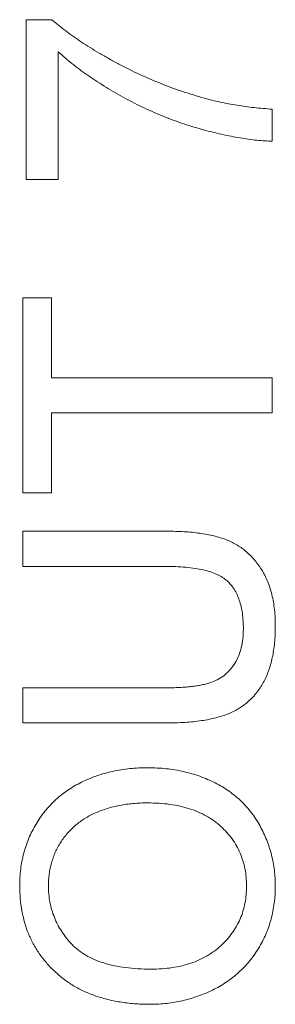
# Model space of a CAD drawing. Header units: millimetres. Extents: x 10 to 277, y 8 to 208.
# Tile 41 of 61: x 80.72 to 81.75, y 141.2 to 145.14. Entities that reach past the tile are written whole.
import ezdxf

# ---------------------------------------------------------------- set-up
doc = ezdxf.new("R2010")
doc.units = ezdxf.units.MM

msp = doc.modelspace()

# ---------------------------------------------------------------- linework, layer by layer
at = {"color": 7, "linetype": 'Continuous', "lineweight": 0}
for p, q in [((80.7462, 145.1439), (80.8499, 145.1439)), ((80.7462, 144.5029), (80.7462, 145.1439)), ((80.7462, 144.5029), (80.7462, 145.1439)), ((80.7462, 145.1439), (80.8499, 145.1439)), ((80.8744, 145.0157), (80.8744, 144.5029)), ((80.8744, 145.0157), (80.8744, 144.5029)), ((81.7333, 144.785), (81.7333, 144.6568)), ((81.7333, 144.785), (81.7333, 144.6568)), ((80.8744, 144.5029), (80.7462, 144.5029)), ((80.8744, 144.5029), (80.7462, 144.5029)), ((80.7333, 143.2465), (80.7333, 144.0286)), ((80.7333, 144.0286), (80.8487, 144.0286)), ((80.7333, 144.0286), (80.8487, 144.0286)), ((80.7333, 143.2465), (80.7333, 144.0286)), ((80.8487, 144.0286), (80.8487, 143.708)), ((80.8487, 144.0286), (80.8487, 143.708)), ((80.8487, 143.708), (81.7333, 143.708)), ((80.8487, 143.708), (81.7333, 143.708)), ((81.7333, 143.708), (81.7333, 143.567)), ((81.7333, 143.708), (81.7333, 143.567)), ((80.8487, 143.567), (80.8487, 143.2465)), ((81.7333, 143.567), (80.8487, 143.567)), ((81.7333, 143.567), (80.8487, 143.567)), ((80.8487, 143.567), (80.8487, 143.2465)), ((80.8487, 143.2465), (80.7333, 143.2465)), ((80.8487, 143.2465), (80.7333, 143.2465)), ((80.7333, 143.0927), (81.3087, 143.0927)), ((80.7333, 142.9516), (80.7333, 143.0927)), ((80.7333, 142.9516), (80.7333, 143.0927)), ((80.7333, 143.0927), (81.3087, 143.0927)), ((81.302, 142.9516), (80.7333, 142.9516)), ((81.302, 142.9516), (80.7333, 142.9516)), ((80.7333, 142.3234), (80.7333, 142.4645)), ((80.7333, 142.4645), (81.302, 142.4645)), ((80.7333, 142.4645), (81.302, 142.4645)), ((80.7333, 142.3234), (80.7333, 142.4645)), ((81.3087, 142.3234), (80.7333, 142.3234)), ((81.3087, 142.3234), (80.7333, 142.3234))]:
    msp.add_line(p, q, dxfattribs=at)
at = {"color": 7, "linetype": 'Continuous', "lineweight": 0, "flags": 128}
for points in [[(80.7462, 145.1439), (80.7462, 145.1439)], [(80.8499, 145.1439), (80.8499, 145.1439)], [(80.8744, 145.0157), (80.8744, 145.0157)], [(81.4615, 144.8292), (81.4615, 144.8292)], [(81.7333, 144.785), (81.7333, 144.785)], [(81.7333, 144.6568), (81.7333, 144.6568)], [(80.7462, 144.5029), (80.7462, 144.5029)], [(80.8744, 144.5029), (80.8744, 144.5029)], [(80.7333, 144.0286), (80.7333, 144.0286)], [(80.8487, 144.0286), (80.8487, 144.0286)], [(80.8487, 143.708), (80.8487, 143.708)], [(81.7333, 143.708), (81.7333, 143.708)], [(80.8487, 143.567), (80.8487, 143.567)], [(81.7333, 143.567), (81.7333, 143.567)], [(80.7333, 143.2465), (80.7333, 143.2465)], [(80.8487, 143.2465), (80.8487, 143.2465)], [(80.7333, 143.0927), (80.7333, 143.0927)], [(81.3087, 143.0927), (81.3087, 143.0927)], [(80.7333, 142.9516), (80.7333, 142.9516)], [(81.302, 142.9516), (81.302, 142.9516)], [(81.7462, 142.7105), (81.7462, 142.7105)], [(81.618, 142.6994), (81.618, 142.6994)], [(80.7333, 142.4645), (80.7333, 142.4645)], [(81.302, 142.4645), (81.302, 142.4645)], [(80.7333, 142.3234), (80.7333, 142.3234)], [(81.3087, 142.3234), (81.3087, 142.3234)], [(81.2349, 142.1439), (81.2349, 142.1439)], [(81.2339, 142.0029), (81.2339, 142.0029)], [(80.7205, 141.6702), (80.7205, 141.6702)], [(80.8359, 141.671), (80.8359, 141.671)], [(81.6308, 141.669), (81.6308, 141.669)], [(81.7462, 141.6696), (81.7462, 141.6696)], [(81.2482, 141.3363), (81.2482, 141.3363)], [(81.2466, 141.1952), (81.2466, 141.1952)]]:
    msp.add_lwpolyline(points, dxfattribs=at)
at = {"color": 7, "linetype": 'Continuous', "lineweight": 0}
for points, knots in [([(80.8499, 145.1439), (80.8587, 145.1364), (80.8768, 145.121), (80.9055, 145.0986), (80.9361, 145.0761), (80.9689, 145.0539), (81.0035, 145.0318), (81.0401, 145.0094), (81.0787, 144.9873), (81.1328, 144.958), (81.2022, 144.9233), (81.2875, 144.887), (81.3737, 144.8549), (81.4323, 144.8378), (81.4615, 144.8292)], [0, 0, 0, 0, 0.050273, 0.10279, 0.157613, 0.214631, 0.274061, 0.335697, 0.40007, 0.466827, 0.602078, 0.735752, 0.868205, 1, 1, 1, 1]), ([(80.8499, 145.1439), (80.8587, 145.1364), (80.8768, 145.121), (80.9055, 145.0986), (80.9361, 145.0761), (80.9689, 145.0539), (81.0035, 145.0318), (81.0401, 145.0094), (81.0787, 144.9873), (81.1328, 144.958), (81.2022, 144.9233), (81.2875, 144.887), (81.3737, 144.8549), (81.4323, 144.8378), (81.4615, 144.8292)], [0, 0, 0, 0, 0.050273, 0.10279, 0.157613, 0.214631, 0.274061, 0.335697, 0.40007, 0.466827, 0.602078, 0.735752, 0.868205, 1, 1, 1, 1]), ([(81.7333, 144.6568), (81.7234, 144.6571), (81.7029, 144.6577), (81.6715, 144.6605), (81.6384, 144.6642), (81.604, 144.6695), (81.568, 144.6762), (81.5304, 144.6841), (81.4914, 144.6937), (81.4373, 144.7077), (81.3692, 144.7286), (81.2888, 144.7591), (81.2097, 144.7941), (81.1454, 144.8273), (81.0956, 144.856), (81.0594, 144.8776), (81.0249, 144.8998), (80.9918, 144.9222), (80.9601, 144.9449), (80.9302, 144.9682), (80.9015, 144.9915), (80.8833, 145.0077), (80.8744, 145.0157)], [0, 0, 0, 0, 0.0315155, 0.0648098, 0.0999117, 0.1366755, 0.1751433, 0.215765, 0.2581569, 0.302293, 0.3927409, 0.4832985, 0.5744115, 0.6664774, 0.7120107, 0.7563745, 0.7998155, 0.8419617, 0.8828432, 0.922918, 0.9619666, 1, 1, 1, 1]), ([(81.7333, 144.6568), (81.7234, 144.6571), (81.7029, 144.6577), (81.6715, 144.6605), (81.6384, 144.6642), (81.604, 144.6695), (81.568, 144.6762), (81.5304, 144.6841), (81.4914, 144.6937), (81.4373, 144.7077), (81.3692, 144.7286), (81.2888, 144.7591), (81.2097, 144.7941), (81.1454, 144.8273), (81.0956, 144.856), (81.0594, 144.8776), (81.0249, 144.8998), (80.9918, 144.9222), (80.9601, 144.9449), (80.9302, 144.9682), (80.9015, 144.9915), (80.8833, 145.0077), (80.8744, 145.0157)], [0, 0, 0, 0, 0.0315155, 0.0648098, 0.0999117, 0.1366755, 0.1751433, 0.215765, 0.2581569, 0.302293, 0.3927409, 0.4832985, 0.5744115, 0.6664774, 0.7120107, 0.7563745, 0.7998155, 0.8419617, 0.8828432, 0.922918, 0.9619666, 1, 1, 1, 1]), ([(81.4615, 144.8292), (81.4826, 144.8237), (81.5256, 144.8125), (81.5922, 144.8001), (81.6618, 144.7906), (81.7092, 144.7869), (81.7333, 144.785)], [0, 0, 0, 0, 0.237217, 0.482586, 0.736847, 1, 1, 1, 1]), ([(81.4615, 144.8292), (81.4826, 144.8237), (81.5256, 144.8125), (81.5922, 144.8001), (81.6618, 144.7906), (81.7092, 144.7869), (81.7333, 144.785)], [0, 0, 0, 0, 0.237217, 0.482586, 0.736847, 1, 1, 1, 1]), ([(81.3087, 143.0927), (81.3209, 143.0925), (81.3447, 143.0922), (81.3793, 143.0909), (81.4121, 143.0884), (81.4428, 143.0845), (81.4717, 143.08), (81.4986, 143.0742), (81.5236, 143.0674), (81.5469, 143.0596), (81.5687, 143.0504), (81.5893, 143.0394), (81.609, 143.0271), (81.6275, 143.0127), (81.6448, 142.9966), (81.6615, 142.9792), (81.6766, 142.9597), (81.6911, 142.9388), (81.7041, 142.9162), (81.7154, 142.8918), (81.725, 142.8657), (81.7328, 142.8379), (81.7387, 142.8084), (81.7431, 142.7773), (81.7458, 142.7444), (81.746, 142.7219), (81.7462, 142.7105)], [0, 0, 0, 0, 0.054649, 0.106348, 0.155172, 0.201504, 0.244751, 0.28598, 0.324372, 0.360631, 0.395681, 0.430142, 0.464769, 0.499468, 0.534758, 0.570456, 0.607016, 0.645031, 0.683955, 0.723766, 0.765144, 0.807964, 0.852761, 0.899506, 0.948629, 1, 1, 1, 1]), ([(81.3087, 143.0927), (81.3209, 143.0925), (81.3447, 143.0922), (81.3793, 143.0909), (81.4121, 143.0884), (81.4428, 143.0845), (81.4717, 143.08), (81.4986, 143.0742), (81.5236, 143.0674), (81.5469, 143.0596), (81.5687, 143.0504), (81.5893, 143.0394), (81.609, 143.0271), (81.6275, 143.0127), (81.6448, 142.9966), (81.6615, 142.9792), (81.6766, 142.9597), (81.6911, 142.9388), (81.7041, 142.9162), (81.7154, 142.8918), (81.725, 142.8657), (81.7328, 142.8379), (81.7387, 142.8084), (81.7431, 142.7773), (81.7458, 142.7444), (81.746, 142.7219), (81.7462, 142.7105)], [0, 0, 0, 0, 0.054649, 0.106348, 0.155172, 0.201504, 0.244751, 0.28598, 0.324372, 0.360631, 0.395681, 0.430142, 0.464769, 0.499468, 0.534758, 0.570456, 0.607016, 0.645031, 0.683955, 0.723766, 0.765144, 0.807964, 0.852761, 0.899506, 0.948629, 1, 1, 1, 1]), ([(81.618, 142.6994), (81.6178, 142.7104), (81.6174, 142.7315), (81.6145, 142.7621), (81.6092, 142.79), (81.6024, 142.8157), (81.5931, 142.8388), (81.5819, 142.8598), (81.5684, 142.878), (81.5528, 142.8942), (81.5341, 142.908), (81.512, 142.9199), (81.4861, 142.9298), (81.4565, 142.9379), (81.4231, 142.9439), (81.3861, 142.9486), (81.3453, 142.951), (81.3169, 142.9514), (81.302, 142.9516)], [0, 0, 0, 0, 0.069485, 0.134169, 0.194056, 0.249845, 0.302298, 0.351948, 0.399805, 0.445925, 0.494034, 0.546524, 0.60472, 0.66935, 0.740865, 0.819815, 0.90596, 1, 1, 1, 1]), ([(81.618, 142.6994), (81.6178, 142.7104), (81.6174, 142.7315), (81.6145, 142.7621), (81.6092, 142.79), (81.6024, 142.8157), (81.5931, 142.8388), (81.5819, 142.8598), (81.5684, 142.878), (81.5528, 142.8942), (81.5341, 142.908), (81.512, 142.9199), (81.4861, 142.9298), (81.4565, 142.9379), (81.4231, 142.9439), (81.3861, 142.9486), (81.3453, 142.951), (81.3169, 142.9514), (81.302, 142.9516)], [0, 0, 0, 0, 0.069485, 0.134169, 0.194056, 0.249845, 0.302298, 0.351948, 0.399805, 0.445925, 0.494034, 0.546524, 0.60472, 0.66935, 0.740865, 0.819815, 0.90596, 1, 1, 1, 1]), ([(81.7462, 142.7105), (81.746, 142.6992), (81.7457, 142.6774), (81.7435, 142.6453), (81.7396, 142.6149), (81.7346, 142.5858), (81.7277, 142.5584), (81.7193, 142.5326), (81.7095, 142.5083), (81.6983, 142.4855), (81.6854, 142.4645), (81.6713, 142.4449), (81.6559, 142.4268), (81.639, 142.4104), (81.6209, 142.3954), (81.6014, 142.3822), (81.5804, 142.3705), (81.5581, 142.3603), (81.534, 142.3514), (81.5079, 142.3441), (81.4798, 142.3376), (81.4496, 142.3326), (81.4174, 142.3282), (81.3829, 142.3257), (81.3465, 142.3237), (81.3215, 142.3235), (81.3087, 142.3234)], [0, 0, 0, 0, 0.049704, 0.096844, 0.142151, 0.185722, 0.227184, 0.26731, 0.305922, 0.343223, 0.379593, 0.414973, 0.450006, 0.484726, 0.519188, 0.553889, 0.589109, 0.625239, 0.662765, 0.702742, 0.745218, 0.790245, 0.838268, 0.889309, 0.943205, 1, 1, 1, 1]), ([(81.7462, 142.7105), (81.746, 142.6992), (81.7457, 142.6774), (81.7435, 142.6453), (81.7396, 142.6149), (81.7346, 142.5858), (81.7277, 142.5584), (81.7193, 142.5326), (81.7095, 142.5083), (81.6983, 142.4855), (81.6854, 142.4645), (81.6713, 142.4449), (81.6559, 142.4268), (81.639, 142.4104), (81.6209, 142.3954), (81.6014, 142.3822), (81.5804, 142.3705), (81.5581, 142.3603), (81.534, 142.3514), (81.5079, 142.3441), (81.4798, 142.3376), (81.4496, 142.3326), (81.4174, 142.3282), (81.3829, 142.3257), (81.3465, 142.3237), (81.3215, 142.3235), (81.3087, 142.3234)], [0, 0, 0, 0, 0.049704, 0.096844, 0.142151, 0.185722, 0.227184, 0.26731, 0.305922, 0.343223, 0.379593, 0.414973, 0.450006, 0.484726, 0.519188, 0.553889, 0.589109, 0.625239, 0.662765, 0.702742, 0.745218, 0.790245, 0.838268, 0.889309, 0.943205, 1, 1, 1, 1]), ([(81.302, 142.4645), (81.3124, 142.4646), (81.3324, 142.4647), (81.3613, 142.4657), (81.3881, 142.4675), (81.4129, 142.4698), (81.4355, 142.473), (81.4559, 142.477), (81.4743, 142.4815), (81.4959, 142.4883), (81.5199, 142.4996), (81.5456, 142.5172), (81.5675, 142.539), (81.5858, 142.5647), (81.6003, 142.594), (81.6106, 142.6265), (81.617, 142.662), (81.6176, 142.6867), (81.618, 142.6994)], [0, 0, 0, 0, 0.0681576, 0.131511, 0.1905622, 0.2453384, 0.2950836, 0.340786, 0.3824824, 0.419887, 0.4893218, 0.556646, 0.6234919, 0.6921877, 0.7633699, 0.8377606, 0.9159043, 1, 1, 1, 1]), ([(81.302, 142.4645), (81.3124, 142.4646), (81.3324, 142.4647), (81.3613, 142.4657), (81.3881, 142.4675), (81.4129, 142.4698), (81.4355, 142.473), (81.4559, 142.477), (81.4743, 142.4815), (81.4959, 142.4883), (81.5199, 142.4996), (81.5456, 142.5172), (81.5675, 142.539), (81.5858, 142.5647), (81.6003, 142.594), (81.6106, 142.6265), (81.617, 142.662), (81.6176, 142.6867), (81.618, 142.6994)], [0, 0, 0, 0, 0.0681576, 0.131511, 0.1905622, 0.2453384, 0.2950836, 0.340786, 0.3824824, 0.419887, 0.4893218, 0.556646, 0.6234919, 0.6921877, 0.7633699, 0.8377606, 0.9159043, 1, 1, 1, 1]), ([(80.7205, 141.6702), (80.7207, 141.6815), (80.7211, 141.7039), (80.7241, 141.737), (80.7294, 141.7693), (80.7365, 141.8008), (80.7459, 141.8314), (80.757, 141.8611), (80.7703, 141.89), (80.7857, 141.9179), (80.8028, 141.9447), (80.8217, 141.9699), (80.8423, 141.9933), (80.8642, 142.0154), (80.8881, 142.0356), (80.9135, 142.0541), (80.9404, 142.0713), (80.9689, 142.0864), (80.9986, 142.1001), (81.0296, 142.1116), (81.0614, 142.1217), (81.0942, 142.1299), (81.128, 142.136), (81.1628, 142.1407), (81.1986, 142.1433), (81.2227, 142.1437), (81.2349, 142.1439)], [0, 0, 0, 0, 0.043093, 0.085576, 0.126892, 0.167946, 0.208423, 0.248994, 0.289136, 0.32986, 0.370443, 0.410306, 0.449869, 0.489519, 0.528942, 0.569062, 0.609508, 0.650559, 0.692304, 0.734247, 0.776486, 0.819573, 0.863115, 0.90785, 0.95334, 1, 1, 1, 1]), ([(80.7205, 141.6702), (80.7207, 141.6815), (80.7211, 141.7039), (80.7241, 141.737), (80.7294, 141.7693), (80.7365, 141.8008), (80.7459, 141.8314), (80.757, 141.8611), (80.7703, 141.89), (80.7857, 141.9179), (80.8028, 141.9447), (80.8217, 141.9699), (80.8423, 141.9933), (80.8642, 142.0154), (80.8881, 142.0356), (80.9135, 142.0541), (80.9404, 142.0713), (80.9689, 142.0864), (80.9986, 142.1001), (81.0296, 142.1116), (81.0614, 142.1217), (81.0942, 142.1299), (81.128, 142.136), (81.1628, 142.1407), (81.1986, 142.1433), (81.2227, 142.1437), (81.2349, 142.1439)], [0, 0, 0, 0, 0.043093, 0.085576, 0.126892, 0.167946, 0.208423, 0.248994, 0.289136, 0.32986, 0.370443, 0.410306, 0.449869, 0.489519, 0.528942, 0.569062, 0.609508, 0.650559, 0.692304, 0.734247, 0.776486, 0.819573, 0.863115, 0.90785, 0.95334, 1, 1, 1, 1]), ([(81.2349, 142.1439), (81.2474, 142.1437), (81.2719, 142.1433), (81.3082, 142.1405), (81.3434, 142.1356), (81.3777, 142.1291), (81.411, 142.1204), (81.4433, 142.1101), (81.4746, 142.0976), (81.5048, 142.0835), (81.5336, 142.0675), (81.5607, 142.0498), (81.586, 142.0305), (81.6096, 142.0099), (81.6313, 141.9874), (81.6509, 141.9632), (81.6691, 141.9377), (81.6851, 141.9105), (81.6995, 141.8824), (81.712, 141.8537), (81.7223, 141.8243), (81.7314, 141.7945), (81.7378, 141.764), (81.7427, 141.733), (81.7455, 141.7015), (81.7459, 141.6803), (81.7462, 141.6696)], [0, 0, 0, 0, 0.047562, 0.093968, 0.13912, 0.183638, 0.227471, 0.270719, 0.31363, 0.356282, 0.398391, 0.439584, 0.480075, 0.51992, 0.559692, 0.599296, 0.639085, 0.679548, 0.720018, 0.759859, 0.799476, 0.839189, 0.878949, 0.918789, 0.959081, 1, 1, 1, 1]), ([(81.2349, 142.1439), (81.2474, 142.1437), (81.2719, 142.1433), (81.3082, 142.1405), (81.3434, 142.1356), (81.3777, 142.1291), (81.411, 142.1204), (81.4433, 142.1101), (81.4746, 142.0976), (81.5048, 142.0835), (81.5336, 142.0675), (81.5607, 142.0498), (81.586, 142.0305), (81.6096, 142.0099), (81.6313, 141.9874), (81.6509, 141.9632), (81.6691, 141.9377), (81.6851, 141.9105), (81.6995, 141.8824), (81.712, 141.8537), (81.7223, 141.8243), (81.7314, 141.7945), (81.7378, 141.764), (81.7427, 141.733), (81.7455, 141.7015), (81.7459, 141.6803), (81.7462, 141.6696)], [0, 0, 0, 0, 0.047562, 0.093968, 0.13912, 0.183638, 0.227471, 0.270719, 0.31363, 0.356282, 0.398391, 0.439584, 0.480075, 0.51992, 0.559692, 0.599296, 0.639085, 0.679548, 0.720018, 0.759859, 0.799476, 0.839189, 0.878949, 0.918789, 0.959081, 1, 1, 1, 1]), ([(81.2339, 142.0029), (81.2241, 142.0028), (81.2047, 142.0027), (81.1761, 142.0005), (81.1484, 141.9976), (81.1216, 141.9933), (81.0959, 141.9873), (81.071, 141.9806), (81.0471, 141.9723), (81.0242, 141.9629), (81.0024, 141.9524), (80.9819, 141.9405), (80.9627, 141.9275), (80.9445, 141.9134), (80.9277, 141.898), (80.9122, 141.8815), (80.8979, 141.8638), (80.885, 141.845), (80.8733, 141.8254), (80.8633, 141.8052), (80.8549, 141.7843), (80.8481, 141.7627), (80.8427, 141.7407), (80.8386, 141.718), (80.8364, 141.6947), (80.8361, 141.6789), (80.8359, 141.671)], [0, 0, 0, 0, 0.050845, 0.09974, 0.14742, 0.194062, 0.239142, 0.283305, 0.326537, 0.368891, 0.410522, 0.450995, 0.490817, 0.529979, 0.569119, 0.607756, 0.646593, 0.685848, 0.724962, 0.763672, 0.802197, 0.84076, 0.879664, 0.919081, 0.959103, 1, 1, 1, 1]), ([(81.2339, 142.0029), (81.2241, 142.0028), (81.2047, 142.0027), (81.1761, 142.0005), (81.1484, 141.9976), (81.1216, 141.9933), (81.0959, 141.9873), (81.071, 141.9806), (81.0471, 141.9723), (81.0242, 141.9629), (81.0024, 141.9524), (80.9819, 141.9405), (80.9627, 141.9275), (80.9445, 141.9134), (80.9277, 141.898), (80.9122, 141.8815), (80.8979, 141.8638), (80.885, 141.845), (80.8733, 141.8254), (80.8633, 141.8052), (80.8549, 141.7843), (80.8481, 141.7627), (80.8427, 141.7407), (80.8386, 141.718), (80.8364, 141.6947), (80.8361, 141.6789), (80.8359, 141.671)], [0, 0, 0, 0, 0.050845, 0.09974, 0.14742, 0.194062, 0.239142, 0.283305, 0.326537, 0.368891, 0.410522, 0.450995, 0.490817, 0.529979, 0.569119, 0.607756, 0.646593, 0.685848, 0.724962, 0.763672, 0.802197, 0.84076, 0.879664, 0.919081, 0.959103, 1, 1, 1, 1]), ([(81.6308, 141.669), (81.6305, 141.6809), (81.6299, 141.7042), (81.625, 141.7384), (81.6167, 141.7709), (81.6056, 141.802), (81.5907, 141.8312), (81.5732, 141.8591), (81.5518, 141.8849), (81.5277, 141.9094), (81.5004, 141.9314), (81.4704, 141.9509), (81.4374, 141.9667), (81.4021, 141.9804), (81.3638, 141.9904), (81.3229, 141.9978), (81.2792, 142.0022), (81.2493, 142.0027), (81.2339, 142.0029)], [0, 0, 0, 0, 0.061055, 0.119545, 0.176806, 0.232956, 0.288583, 0.344667, 0.401662, 0.46054, 0.520477, 0.581213, 0.643431, 0.707961, 0.775371, 0.846414, 0.921152, 1, 1, 1, 1]), ([(81.6308, 141.669), (81.6305, 141.6809), (81.6299, 141.7042), (81.625, 141.7384), (81.6167, 141.7709), (81.6056, 141.802), (81.5907, 141.8312), (81.5732, 141.8591), (81.5518, 141.8849), (81.5277, 141.9094), (81.5004, 141.9314), (81.4704, 141.9509), (81.4374, 141.9667), (81.4021, 141.9804), (81.3638, 141.9904), (81.3229, 141.9978), (81.2792, 142.0022), (81.2493, 142.0027), (81.2339, 142.0029)], [0, 0, 0, 0, 0.061055, 0.119545, 0.176806, 0.232956, 0.288583, 0.344667, 0.401662, 0.46054, 0.520477, 0.581213, 0.643431, 0.707961, 0.775371, 0.846414, 0.921152, 1, 1, 1, 1]), ([(81.2466, 141.1952), (81.2265, 141.1956), (81.1874, 141.1963), (81.1306, 141.2026), (81.077, 141.2129), (81.0269, 141.2275), (80.98, 141.2462), (80.9363, 141.2688), (80.8963, 141.2961), (80.8596, 141.327), (80.8272, 141.3616), (80.7984, 141.3983), (80.7743, 141.4378), (80.7545, 141.4796), (80.7392, 141.5239), (80.7286, 141.5706), (80.7217, 141.6196), (80.7209, 141.6531), (80.7205, 141.6702)], [0, 0, 0, 0, 0.0752263, 0.1465747, 0.2145003, 0.27953, 0.342403, 0.4034961, 0.4637616, 0.5238644, 0.5832517, 0.641302, 0.6988978, 0.7562952, 0.8146278, 0.8743248, 0.9357833, 1, 1, 1, 1]), ([(81.2466, 141.1952), (81.2265, 141.1956), (81.1874, 141.1963), (81.1306, 141.2026), (81.077, 141.2129), (81.0269, 141.2275), (80.98, 141.2462), (80.9363, 141.2688), (80.8963, 141.2961), (80.8596, 141.327), (80.8272, 141.3616), (80.7984, 141.3983), (80.7743, 141.4378), (80.7545, 141.4796), (80.7392, 141.5239), (80.7286, 141.5706), (80.7217, 141.6196), (80.7209, 141.6531), (80.7205, 141.6702)], [0, 0, 0, 0, 0.0752263, 0.1465747, 0.2145003, 0.27953, 0.342403, 0.4034961, 0.4637616, 0.5238644, 0.5832517, 0.641302, 0.6988978, 0.7562952, 0.8146278, 0.8743248, 0.9357833, 1, 1, 1, 1]), ([(80.8359, 141.671), (80.8361, 141.6598), (80.8366, 141.6376), (80.8415, 141.605), (80.8487, 141.5734), (80.8593, 141.5432), (80.8725, 141.5141), (80.8892, 141.4865), (80.9083, 141.4597), (80.9306, 141.4344), (80.9563, 141.4108), (80.9865, 141.3908), (81.0205, 141.374), (81.0583, 141.3599), (81.1003, 141.3492), (81.146, 141.3418), (81.1958, 141.3371), (81.2303, 141.3365), (81.2482, 141.3363)], [0, 0, 0, 0, 0.055945, 0.110386, 0.164053, 0.216874, 0.269578, 0.322987, 0.377562, 0.433432, 0.490906, 0.550611, 0.613105, 0.679851, 0.75135, 0.828256, 0.910792, 1, 1, 1, 1]), ([(80.8359, 141.671), (80.8361, 141.6598), (80.8366, 141.6376), (80.8415, 141.605), (80.8487, 141.5734), (80.8593, 141.5432), (80.8725, 141.5141), (80.8892, 141.4865), (80.9083, 141.4597), (80.9306, 141.4344), (80.9563, 141.4108), (80.9865, 141.3908), (81.0205, 141.374), (81.0583, 141.3599), (81.1003, 141.3492), (81.146, 141.3418), (81.1958, 141.3371), (81.2303, 141.3365), (81.2482, 141.3363)], [0, 0, 0, 0, 0.055945, 0.110386, 0.164053, 0.216874, 0.269578, 0.322987, 0.377562, 0.433432, 0.490906, 0.550611, 0.613105, 0.679851, 0.75135, 0.828256, 0.910792, 1, 1, 1, 1]), ([(81.7462, 141.6696), (81.746, 141.6581), (81.7456, 141.6353), (81.7424, 141.6017), (81.7368, 141.5689), (81.7298, 141.537), (81.7201, 141.5061), (81.7085, 141.4761), (81.6946, 141.4471), (81.6788, 141.4191), (81.6612, 141.3924), (81.6419, 141.3674), (81.6213, 141.3437), (81.5987, 141.3222), (81.575, 141.3019), (81.5494, 141.2836), (81.5225, 141.2667), (81.494, 141.2518), (81.4648, 141.2384), (81.4348, 141.2271), (81.4045, 141.2171), (81.3737, 141.2092), (81.3425, 141.2029), (81.3109, 141.1986), (81.2789, 141.1956), (81.2574, 141.1953), (81.2466, 141.1952)], [0, 0, 0, 0, 0.0447005, 0.0885404, 0.131461, 0.173811, 0.2157148, 0.2572507, 0.2989657, 0.3407251, 0.3821536, 0.4230971, 0.4635906, 0.5040091, 0.5445559, 0.5849317, 0.6262362, 0.6679536, 0.7099202, 0.7513626, 0.7926025, 0.8339356, 0.8749984, 0.916439, 0.9579033, 1, 1, 1, 1]), ([(81.7462, 141.6696), (81.746, 141.6581), (81.7456, 141.6353), (81.7424, 141.6017), (81.7368, 141.5689), (81.7298, 141.537), (81.7201, 141.5061), (81.7085, 141.4761), (81.6946, 141.4471), (81.6788, 141.4191), (81.6612, 141.3924), (81.6419, 141.3674), (81.6213, 141.3437), (81.5987, 141.3222), (81.575, 141.3019), (81.5494, 141.2836), (81.5225, 141.2667), (81.494, 141.2518), (81.4648, 141.2384), (81.4348, 141.2271), (81.4045, 141.2171), (81.3737, 141.2092), (81.3425, 141.2029), (81.3109, 141.1986), (81.2789, 141.1956), (81.2574, 141.1953), (81.2466, 141.1952)], [0, 0, 0, 0, 0.0447005, 0.0885404, 0.131461, 0.173811, 0.2157148, 0.2572507, 0.2989657, 0.3407251, 0.3821536, 0.4230971, 0.4635906, 0.5040091, 0.5445559, 0.5849317, 0.6262362, 0.6679536, 0.7099202, 0.7513626, 0.7926025, 0.8339356, 0.8749984, 0.916439, 0.9579033, 1, 1, 1, 1]), ([(81.2482, 141.3363), (81.2626, 141.3365), (81.2907, 141.3369), (81.3318, 141.3417), (81.3705, 141.349), (81.407, 141.3591), (81.441, 141.3727), (81.4727, 141.3889), (81.5019, 141.4083), (81.5287, 141.4304), (81.5527, 141.4548), (81.5736, 141.4809), (81.5912, 141.5086), (81.6057, 141.5377), (81.617, 141.5684), (81.6249, 141.6006), (81.6299, 141.6343), (81.6305, 141.6573), (81.6308, 141.669)], [0, 0, 0, 0, 0.075964, 0.148125, 0.217201, 0.2833, 0.347202, 0.4093, 0.470426, 0.531588, 0.591739, 0.650258, 0.707303, 0.764208, 0.821148, 0.879119, 0.938423, 1, 1, 1, 1]), ([(81.2482, 141.3363), (81.2626, 141.3365), (81.2907, 141.3369), (81.3318, 141.3417), (81.3705, 141.349), (81.407, 141.3591), (81.441, 141.3727), (81.4727, 141.3889), (81.5019, 141.4083), (81.5287, 141.4304), (81.5527, 141.4548), (81.5736, 141.4809), (81.5912, 141.5086), (81.6057, 141.5377), (81.617, 141.5684), (81.6249, 141.6006), (81.6299, 141.6343), (81.6305, 141.6573), (81.6308, 141.669)], [0, 0, 0, 0, 0.075964, 0.148125, 0.217201, 0.2833, 0.347202, 0.4093, 0.470426, 0.531588, 0.591739, 0.650258, 0.707303, 0.764208, 0.821148, 0.879119, 0.938423, 1, 1, 1, 1])]:
    msp.add_open_spline(points, degree=3, knots=knots, dxfattribs=at)

doc.saveas('drawing.dxf')
